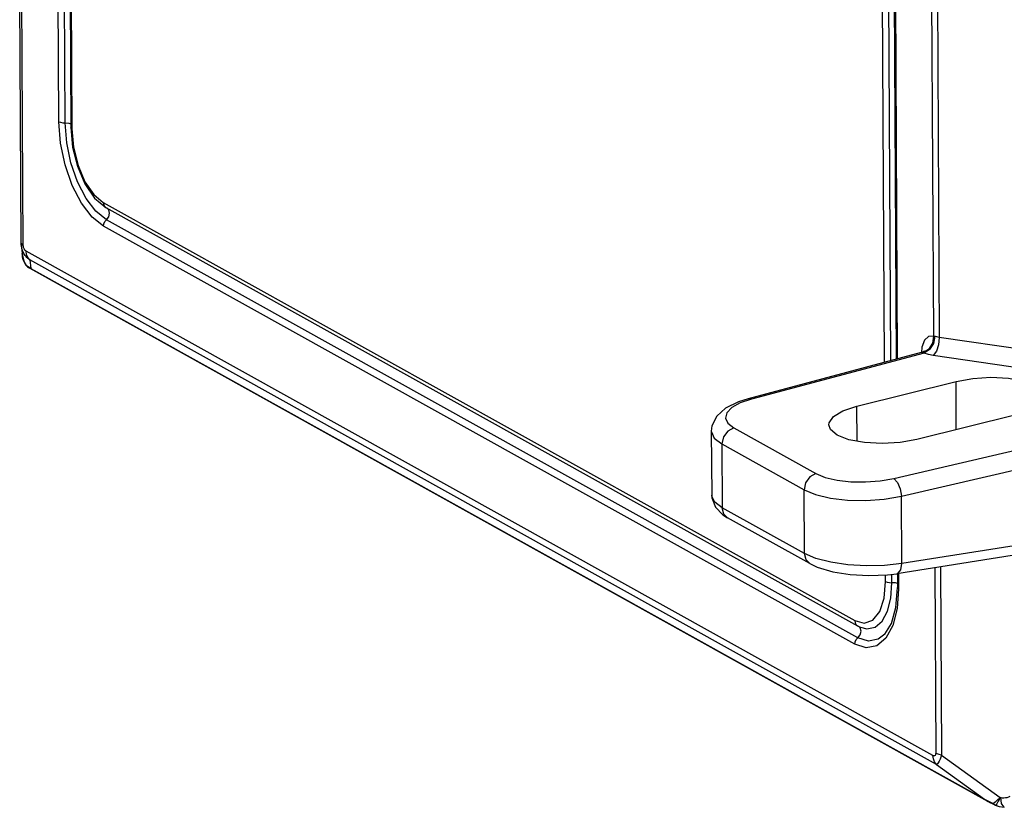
# Model space of a CAD drawing. Header units: millimetres. Extents: x 26456 to 27930, y -18123 to -17119.
# Tile 40 of 96: x 27121 to 27189, y -17833 to -17778. Entities that reach past the tile are written whole.
import ezdxf

# ---------------------------------------------------------------- set-up
doc = ezdxf.new("R2010")
doc.units = ezdxf.units.MM
doc.layers.add('HG1-Y31201-Y31202SOLIDLINE', color=7, linetype='Continuous')

msp = doc.modelspace()

# ---------------------------------------------------------------- linework, layer by layer
at = {"layer": 'HG1-Y31201-Y31202SOLIDLINE', "color": 7}
for p, q in [((27124.103, -17785.473), (27123.8, -17729.044)), ((27124.541, -17785.553), (27124.238, -17729.124)), ((27124.625, -17729.456), (27124.928, -17785.885)), ((27124.698, -17729.543), (27125.001, -17785.972)), ((27184.168, -17755.397), (27184.409, -17800.25)), ((27184.573, -17755.523), (27184.813, -17800.341)), ((27181.022, -17802.069), (27180.8, -17760.742)), ((27181.459, -17801.953), (27181.238, -17760.821)), ((27181.625, -17761.153), (27181.844, -17801.85)), ((27181.697, -17761.241), (27181.915, -17801.831)), ((27121.502, -17793.84), (27121.398, -17774.413)), ((27121.647, -17794.015), (27121.542, -17774.553)), ((27124.644, -17786.929), (27124.541, -17785.553)), ((27126.56, -17790.741), (27127.348, -17791.398)), ((27127.164, -17791.051), (27178.982, -17819.867)), ((27127.164, -17791.051), (27127.19, -17791.207)), ((27127.384, -17792.228), (27126.655, -17791.649)), ((27127.348, -17791.398), (27179.166, -17820.214)), ((27178.99, -17821.496), (27127.173, -17792.68)), ((27127.384, -17792.228), (27127.54, -17792.023)), ((27179.202, -17821.044), (27127.384, -17792.228)), ((27121.511, -17793.994), (27121.502, -17793.835)), ((27121.511, -17793.992), (27121.584, -17794.702)), ((27121.566, -17793.958), (27121.647, -17794.015)), ((27121.651, -17794.082), (27121.647, -17794.015)), ((27121.584, -17794.699), (27121.577, -17794.551)), ((27121.584, -17794.699), (27121.684, -17795.089)), ((27121.595, -17794.784), (27121.584, -17794.702)), ((27184.369, -17829.16), (27121.844, -17794.39)), ((27121.875, -17794.627), (27121.844, -17794.39)), ((27121.648, -17794.993), (27121.595, -17794.784)), ((27121.733, -17795.191), (27121.648, -17794.993)), ((27121.684, -17795.089), (27121.87, -17795.402)), ((27121.855, -17795.381), (27121.733, -17795.191)), ((27121.913, -17795.45), (27121.855, -17795.38)), ((27121.855, -17795.38), (27121.87, -17795.402)), ((27121.939, -17795.456), (27121.855, -17795.381)), ((27184.623, -17829.772), (27122.098, -17795.002)), ((27122.098, -17795.002), (27122.159, -17795.589)), ((27121.944, -17795.477), (27121.913, -17795.45)), ((27121.984, -17795.506), (27121.944, -17795.477)), ((27121.944, -17795.477), (27122.01, -17795.527)), ((27122.064, -17795.549), (27121.984, -17795.506)), ((27122.01, -17795.527), (27122.093, -17795.579)), ((27122.094, -17795.579), (27188.349, -17832.424)), ((27122.159, -17795.589), (27187.936, -17832.168)), ((27184.456, -17800.255), (27184.409, -17800.25)), ((27200.668, -17802.677), (27184.813, -17800.341)), ((27183.552, -17801.395), (27171.641, -17804.569)), ((27183.778, -17801.427), (27171.863, -17804.602)), ((27183.554, -17801.395), (27183.553, -17801.395)), ((27183.612, -17801.375), (27183.554, -17801.395)), ((27183.677, -17801.397), (27183.554, -17801.395)), ((27183.611, -17801.011), (27183.574, -17801.388)), ((27184.077, -17801.167), (27183.677, -17801.397)), ((27183.778, -17801.427), (27183.677, -17801.397)), ((27184.146, -17801.181), (27183.778, -17801.427)), ((27184.064, -17801.515), (27183.778, -17801.427)), ((27184.398, -17801.58), (27184.064, -17801.515)), ((27199.779, -17803.846), (27184.398, -17801.58)), ((27179.123, -17805.076), (27185.963, -17803.373)), ((27185.981, -17806.706), (27185.963, -17803.373)), ((27171.863, -17804.602), (27171.088, -17804.864)), ((27171.863, -17804.602), (27171.642, -17804.569)), ((27179.136, -17807.5), (27179.123, -17805.076)), ((27181.678, -17810.06), (27198.886, -17806.061)), ((27190.109, -17805.678), (27183.268, -17807.382)), ((27169.09, -17806.797), (27169.114, -17811.229)), ((27170.634, -17806.576), (27176.306, -17809.731)), ((27182.201, -17811.288), (27198.659, -17807.463)), ((27169.813, -17807.69), (27175.486, -17810.844)), ((27169.813, -17807.69), (27169.837, -17812.084)), ((27175.509, -17815.238), (27175.486, -17810.844)), ((27169.114, -17811.224), (27169.124, -17811.394)), ((27169.114, -17811.229), (27169.114, -17811.224)), ((27169.124, -17811.394), (27169.369, -17812.047)), ((27169.837, -17812.084), (27169.321, -17811.694)), ((27182.226, -17815.935), (27182.201, -17811.288)), ((27169.369, -17812.047), (27169.881, -17812.57)), ((27175.509, -17815.238), (27169.837, -17812.084)), ((27169.881, -17812.57), (27170.209, -17812.779)), ((27175.878, -17815.932), (27170.206, -17812.778)), ((27199.45, -17813.229), (27182.226, -17815.935)), ((27199.677, -17813.835), (27181.893, -17816.629)), ((27176.304, -17815.578), (27175.509, -17815.238)), ((27175.878, -17815.932), (27175.873, -17815.929)), ((27184.495, -17816.22), (27184.563, -17829.003)), ((27184.898, -17816.157), (27184.968, -17829.128)), ((27181.103, -17817.171), (27181.101, -17816.716)), ((27181.541, -17817.25), (27181.538, -17816.673)), ((27181.923, -17816.629), (27181.928, -17817.582)), ((27181.995, -17816.629), (27182, -17817.67)), ((27181.103, -17817.171), (27181.217, -17817.215)), ((27181.467, -17818.317), (27181.541, -17817.25)), ((27181.793, -17817.27), (27181.541, -17817.25)), ((27181.927, -17817.313), (27181.793, -17817.27)), ((27181.822, -17818.97), (27181.928, -17817.582)), ((27178.982, -17819.867), (27179.638, -17820.045)), ((27179.166, -17820.214), (27179.234, -17820.25)), ((27179.355, -17820.369), (27179.229, -17820.245)), ((27179.234, -17820.25), (27179.302, -17820.284)), ((27179.302, -17820.284), (27179.369, -17820.314)), ((27181.609, -17820.198), (27181.131, -17821.076)), ((27184.968, -17829.128), (27189.013, -17832.052)), ((27184.623, -17829.772), (27187.936, -17832.168)), ((27189.026, -17832.029), (27189.078, -17832.476)), ((27188.345, -17832.421), (27188.455, -17832.481)), ((27188.352, -17832.388), (27188.548, -17832.468)), ((27188.455, -17832.481), (27188.633, -17832.571)), ((27188.66, -17832.385), (27188.548, -17832.468)), ((27188.596, -17832.515), (27188.548, -17832.468)), ((27188.611, -17832.558), (27188.633, -17832.571)), ((27188.666, -17832.586), (27188.944, -17832.667)), ((27188.688, -17832.589), (27188.707, -17832.584)), ((27188.767, -17832.484), (27188.707, -17832.584)), ((27188.707, -17832.584), (27188.875, -17832.651)), ((27188.875, -17832.651), (27188.942, -17832.666)), ((27188.942, -17832.666), (27189.293, -17832.732)), ((27189.078, -17832.476), (27189.234, -17832.709)), ((27189.234, -17832.709), (27189.293, -17832.732))]:
    msp.add_line(p, q, dxfattribs=at)
for points in [[(27124.103, -17785.473), (27124.218, -17785.517), (27124.37, -17785.545), (27124.541, -17785.553)], [(27127.173, -17792.68), (27126.392, -17792.062), (27125.651, -17791.1), (27125.014, -17789.869), (27124.524, -17788.453), (27124.213, -17786.945), (27124.103, -17785.473)], [(27124.541, -17785.553), (27124.793, -17785.573), (27124.927, -17785.616)], [(27125.001, -17785.972), (27124.938, -17785.917), (27124.928, -17785.885)], [(27124.928, -17785.885), (27125.046, -17787.224), (27125.374, -17788.548), (27125.887, -17789.753), (27126.56, -17790.741)], [(27125.001, -17785.972), (27125.111, -17787.223), (27125.422, -17788.483), (27125.901, -17789.61), (27126.505, -17790.498), (27127.164, -17791.051)], [(27126.655, -17791.649), (27125.973, -17790.761), (27125.385, -17789.624), (27124.932, -17788.317), (27124.644, -17786.929)], [(27127.19, -17791.207), (27127.265, -17791.333), (27127.348, -17791.398)], [(27127.54, -17792.023), (27127.596, -17791.776), (27127.537, -17791.553), (27127.411, -17791.429)], [(27127.173, -17792.68), (27127.197, -17792.514), (27127.271, -17792.357), (27127.384, -17792.228)], [(27121.502, -17793.84), (27121.517, -17793.898), (27121.566, -17793.958)], [(27121.837, -17794.768), (27121.776, -17794.69), (27121.715, -17794.6), (27121.654, -17794.491), (27121.597, -17794.36), (27121.548, -17794.205), (27121.515, -17794.029), (27121.511, -17793.994)], [(27121.844, -17794.39), (27121.821, -17794.376), (27121.799, -17794.36), (27121.778, -17794.342), (27121.758, -17794.322), (27121.738, -17794.299), (27121.718, -17794.27), (27121.698, -17794.236), (27121.679, -17794.193), (27121.663, -17794.142), (27121.651, -17794.082)], [(27122.098, -17795.002), (27121.961, -17794.836), (27121.875, -17794.627)], [(27122.098, -17795.002), (27122.028, -17794.951), (27121.962, -17794.895), (27121.899, -17794.835), (27121.837, -17794.768)], [(27122.159, -17795.589), (27122.04, -17795.526), (27121.939, -17795.456)], [(27122.159, -17795.589), (27122.115, -17795.587), (27122.093, -17795.579)], [(27184.409, -17800.25), (27184.067, -17800.279), (27183.79, -17800.543), (27183.611, -17801.011)], [(27184.409, -17800.25), (27184.343, -17800.749), (27184.077, -17801.167)], [(27184.504, -17800.269), (27184.411, -17800.759), (27184.146, -17801.181)], [(27184.813, -17800.341), (27184.766, -17800.844), (27184.614, -17801.296), (27184.398, -17801.58)], [(27184.813, -17800.341), (27184.646, -17800.311), (27184.456, -17800.255)], [(27183.762, -17801.3), (27183.78, -17801.259), (27183.757, -17801.284), (27183.612, -17801.375)], [(27185.963, -17803.373), (27187.122, -17803.166), (27188.37, -17803.092), (27189.586, -17803.158), (27190.649, -17803.359), (27191.456, -17803.673), (27191.929, -17804.071), (27192.035, -17804.392)], [(27171.642, -17804.569), (27170.969, -17804.783), (27170.077, -17805.222), (27169.463, -17805.767), (27169.129, -17806.445), (27169.09, -17806.798)], [(27171.088, -17804.864), (27170.505, -17805.183), (27170.154, -17805.537), (27170.057, -17805.903), (27170.222, -17806.258), (27170.634, -17806.576)], [(27177.197, -17806.362), (27177.21, -17806.241), (27177.508, -17805.798), (27178.167, -17805.396), (27179.123, -17805.076)], [(27169.09, -17806.798), (27169.092, -17806.852), (27169.297, -17807.292), (27169.813, -17807.69)], [(27170.634, -17806.576), (27170.22, -17806.8), (27169.921, -17807.206), (27169.813, -17807.69)], [(27183.268, -17807.382), (27182.109, -17807.589), (27180.861, -17807.662), (27179.646, -17807.596), (27178.583, -17807.395), (27177.775, -17807.081), (27177.302, -17806.683), (27177.197, -17806.362)], [(27176.306, -17809.731), (27175.892, -17809.954), (27175.593, -17810.36), (27175.486, -17810.844)], [(27176.306, -17809.731), (27176.94, -17809.994), (27177.758, -17810.186), (27178.704, -17810.292), (27179.718, -17810.306), (27180.732, -17810.227), (27181.678, -17810.06)], [(27181.678, -17810.06), (27181.927, -17810.333), (27182.118, -17810.782), (27182.201, -17811.288)], [(27175.486, -17810.844), (27176.281, -17811.175), (27177.303, -17811.418), (27178.485, -17811.555), (27179.75, -17811.58), (27181.017, -17811.488), (27182.201, -17811.288)], [(27169.321, -17811.694), (27169.116, -17811.279), (27169.114, -17811.229)], [(27170.206, -17812.778), (27169.949, -17812.521), (27169.837, -17812.084)], [(27175.873, -17815.929), (27175.621, -17815.676), (27175.509, -17815.238)], [(27182.226, -17815.935), (27181.041, -17816.07), (27179.775, -17816.099), (27178.509, -17816.023), (27177.326, -17815.845), (27176.304, -17815.578)], [(27175.873, -17815.929), (27176.4, -17816.176), (27177.461, -17816.493), (27178.669, -17816.689), (27179.953, -17816.763), (27181.228, -17816.711), (27181.894, -17816.629)], [(27181.894, -17816.629), (27181.961, -17816.607), (27182.148, -17816.369), (27182.226, -17815.935)], [(27179.638, -17820.045), (27180.236, -17819.826), (27180.707, -17819.227), (27181.006, -17818.307), (27181.103, -17817.171)], [(27181.217, -17817.215), (27181.37, -17817.242), (27181.541, -17817.25)], [(27182, -17817.67), (27181.906, -17819.029), (27181.609, -17820.198)], [(27182, -17817.67), (27181.938, -17817.615), (27181.928, -17817.582)], [(27180.378, -17820.312), (27180.864, -17819.902), (27181.236, -17819.222), (27181.467, -17818.317)], [(27181.064, -17820.795), (27181.515, -17820.067), (27181.822, -17818.97)], [(27178.982, -17819.867), (27179.008, -17820.023), (27179.083, -17820.149), (27179.166, -17820.214)], [(27179.202, -17821.044), (27179.358, -17820.839), (27179.414, -17820.592), (27179.355, -17820.369)], [(27179.369, -17820.314), (27179.809, -17820.424), (27180.378, -17820.312)], [(27178.99, -17821.496), (27179.015, -17821.33), (27179.089, -17821.173), (27179.202, -17821.044)], [(27181.131, -17821.076), (27180.504, -17821.604), (27179.769, -17821.745), (27178.99, -17821.496)], [(27181.064, -17820.795), (27180.606, -17821.142), (27179.93, -17821.275), (27179.202, -17821.044)], [(27184.563, -17829.003), (27184.56, -17829.06), (27184.549, -17829.113), (27184.526, -17829.157), (27184.488, -17829.184), (27184.435, -17829.186), (27184.369, -17829.16)], [(27184.623, -17829.772), (27184.486, -17829.606), (27184.4, -17829.397), (27184.369, -17829.16)], [(27184.968, -17829.128), (27184.811, -17829.095), (27184.674, -17829.053), (27184.563, -17829.003)], [(27184.968, -17829.128), (27184.92, -17829.273), (27184.865, -17829.418), (27184.804, -17829.555), (27184.741, -17829.671), (27184.678, -17829.747), (27184.623, -17829.772)], [(27189.012, -17832.052), (27188.81, -17832.247), (27188.66, -17832.385)], [(27189.026, -17832.029), (27188.862, -17832.307), (27188.767, -17832.484)], [(27189.013, -17832.052), (27189.143, -17832.07), (27189.262, -17832.075), (27189.38, -17832.066), (27189.495, -17832.045), (27189.605, -17832.009), (27189.706, -17831.961)], [(27187.936, -17832.168), (27188.148, -17832.289), (27188.352, -17832.388)], [(27187.936, -17832.168), (27188.187, -17832.329), (27188.345, -17832.421)], [(27188.548, -17832.468), (27188.574, -17832.52), (27188.611, -17832.558)], [(27188.707, -17832.584), (27188.65, -17832.554), (27188.596, -17832.515)], [(27188.666, -17832.586), (27188.67, -17832.587), (27188.688, -17832.589)]]:
    msp.add_lwpolyline(points, dxfattribs=at)

doc.saveas('drawing.dxf')
